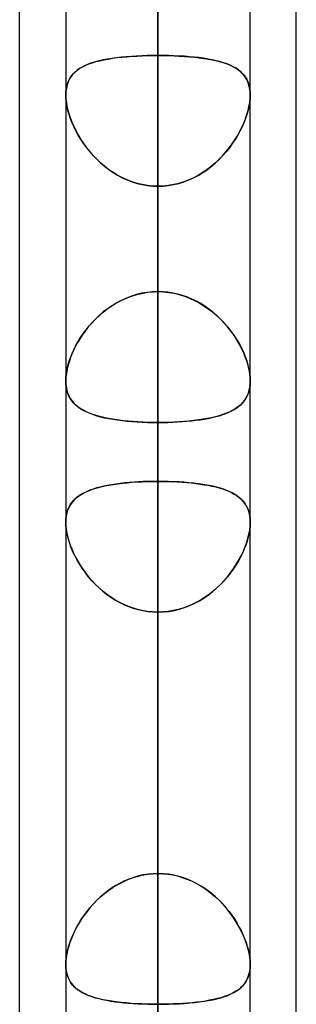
# Model space of a CAD drawing. Header units: millimetres. Extents: x -120 to 100, y -270 to 270.
# Tile 54 of 79: x -50 to -47, y 95 to 106. Entities that reach past the tile are written whole.
import ezdxf

# ---------------------------------------------------------------- set-up
doc = ezdxf.new("R2010")
doc.units = ezdxf.units.MM
doc.layers.add('MAIN-1', color=7, linetype='Continuous')
doc.layers.add('MAIN-2', color=7, linetype='Continuous')

msp = doc.modelspace()

# ---------------------------------------------------------------- linework, layer by layer
at = {"layer": 'MAIN-1'}
for p, q in [((-50, 72.595), (-50, 139.276)), ((-48.489, 138.963), (-48.489, 0)), ((-46.978, 73.035), (-46.978, 138.497)), ((-49.496, 138.423), (-49.496, 0)), ((-47.481, 0), (-47.481, 138.299)), ((-49.496, 101.948), (-49.496, 101.948)), ((-49.496, 101.948), (-49.496, 101.948)), ((-47.481, 101.948), (-47.481, 101.948)), ((-47.481, 101.948), (-47.481, 101.948)), ((-49.496, 101.947), (-49.496, 101.948)), ((-49.496, 101.946), (-49.496, 101.947)), ((-49.496, 101.947), (-49.496, 101.947)), ((-49.496, 101.947), (-49.496, 101.947)), ((-47.481, 101.948), (-47.481, 101.948)), ((-47.481, 101.948), (-47.481, 101.947)), ((-47.481, 101.947), (-47.481, 101.947)), ((-47.481, 101.947), (-47.481, 101.947)), ((-49.496, 100.409), (-49.496, 100.41)), ((-49.496, 100.408), (-49.496, 100.409)), ((-49.496, 100.409), (-49.496, 100.409)), ((-49.496, 100.407), (-49.496, 100.408)), ((-49.496, 100.408), (-49.496, 100.408)), ((-49.496, 100.408), (-49.496, 100.408)), ((-47.481, 100.413), (-47.481, 100.412)), ((-47.481, 100.412), (-47.481, 100.411)), ((-47.481, 100.411), (-47.481, 100.41)), ((-47.481, 100.41), (-47.481, 100.409)), ((-47.481, 100.409), (-47.481, 100.408)), ((-47.481, 100.408), (-47.481, 100.407))]:
    msp.add_line(p, q, dxfattribs=at)
at = {"layer": 'MAIN-2'}
for p, q in [((-48.489, 102.922), (-48.489, 139.639)), ((-48.489, 0), (-48.489, 138.963)), ((-48.489, 137.625), (-48.489, 101.496)), ((-48.489, 137.431), (-48.489, 0)), ((-48.489, 0), (-48.489, 137.431)), ((-48.489, 0), (-48.489, 127.737)), ((-48.489, 127.737), (-48.489, 0)), ((-48.489, 126.312), (-48.489, 0)), ((-48.489, 0), (-48.489, 126.312)), ((-48.489, 91.797), (-48.489, 123.922)), ((-48.489, 121.907), (-48.489, 90.37)), ((-48.489, 0), (-48.489, 116.617)), ((-48.489, 116.617), (-48.489, 0)), ((-48.489, 115.192), (-48.489, 0)), ((-48.489, 0), (-48.489, 115.192)), ((-48.489, 105.496), (-48.489, 115.192)), ((-48.489, 115.192), (-48.489, 105.496)), ((-48.489, 112.619), (-48.489, 102.922)), ((-48.489, 102.922), (-48.489, 112.619)), ((-48.489, 100.854), (-48.489, 110.545)), ((-48.489, 110.545), (-48.489, 100.854)), ((-48.489, 80.668), (-48.489, 108.206)), ((-48.489, 106.271), (-48.489, 96.58)), ((-48.489, 96.58), (-48.489, 106.271)), ((-48.489, 106.191), (-48.489, 79.079)), ((-48.722, 105.49), (-48.778, 105.486)), ((-48.776, 105.487), (-48.72, 105.49)), ((-48.665, 105.493), (-48.722, 105.49)), ((-48.72, 105.49), (-48.663, 105.493)), ((-48.607, 105.494), (-48.665, 105.493)), ((-48.663, 105.493), (-48.606, 105.494)), ((-48.548, 105.496), (-48.607, 105.494)), ((-48.606, 105.494), (-48.547, 105.496)), ((-48.489, 105.496), (-48.548, 105.496)), ((-48.547, 105.496), (-48.489, 105.496)), ((-48.489, 0), (-48.489, 105.496)), ((-48.489, 105.496), (-48.489, 0)), ((-48.489, 105.496), (-48.43, 105.496)), ((-48.43, 105.496), (-48.489, 105.496)), ((-48.43, 105.496), (-48.371, 105.494)), ((-48.372, 105.494), (-48.43, 105.496)), ((-48.314, 105.493), (-48.372, 105.494)), ((-48.371, 105.494), (-48.313, 105.493)), ((-48.257, 105.49), (-48.314, 105.493)), ((-48.313, 105.493), (-48.256, 105.49)), ((-48.201, 105.487), (-48.257, 105.49)), ((-48.256, 105.49), (-48.199, 105.486)), ((-49.285, 105.386), (-49.317, 105.37)), ((-49.311, 105.373), (-49.278, 105.389)), ((-49.25, 105.401), (-49.285, 105.386)), ((-49.278, 105.389), (-49.243, 105.404)), ((-49.213, 105.415), (-49.25, 105.401)), ((-49.243, 105.404), (-49.205, 105.417)), ((-49.173, 105.427), (-49.213, 105.415)), ((-49.205, 105.417), (-49.166, 105.429)), ((-49.13, 105.438), (-49.173, 105.427)), ((-49.166, 105.429), (-49.124, 105.439)), ((-49.086, 105.448), (-49.13, 105.438)), ((-49.124, 105.439), (-49.08, 105.449)), ((-49.039, 105.456), (-49.086, 105.448)), ((-49.08, 105.449), (-49.034, 105.457)), ((-48.99, 105.464), (-49.039, 105.456)), ((-49.034, 105.457), (-48.986, 105.465)), ((-48.94, 105.471), (-48.99, 105.464)), ((-48.986, 105.465), (-48.936, 105.472)), ((-48.888, 105.477), (-48.94, 105.471)), ((-48.936, 105.472), (-48.884, 105.477)), ((-48.834, 105.482), (-48.888, 105.477)), ((-48.884, 105.477), (-48.831, 105.482)), ((-48.778, 105.486), (-48.834, 105.482)), ((-48.831, 105.482), (-48.776, 105.487)), ((-48.147, 105.482), (-48.201, 105.487)), ((-48.199, 105.486), (-48.144, 105.482)), ((-48.093, 105.477), (-48.147, 105.482)), ((-48.144, 105.482), (-48.09, 105.477)), ((-48.042, 105.472), (-48.093, 105.477)), ((-48.09, 105.477), (-48.038, 105.471)), ((-47.992, 105.465), (-48.042, 105.472)), ((-48.038, 105.471), (-47.987, 105.464)), ((-47.944, 105.457), (-47.992, 105.465)), ((-47.987, 105.464), (-47.939, 105.456)), ((-47.898, 105.449), (-47.944, 105.457)), ((-47.939, 105.456), (-47.892, 105.448)), ((-47.854, 105.439), (-47.898, 105.449)), ((-47.892, 105.448), (-47.847, 105.438)), ((-47.812, 105.429), (-47.854, 105.439)), ((-47.847, 105.438), (-47.805, 105.427)), ((-47.772, 105.417), (-47.812, 105.429)), ((-47.805, 105.427), (-47.765, 105.415)), ((-47.734, 105.404), (-47.772, 105.417)), ((-47.765, 105.415), (-47.727, 105.401)), ((-47.699, 105.389), (-47.734, 105.404)), ((-47.727, 105.401), (-47.693, 105.386)), ((-47.666, 105.373), (-47.699, 105.389)), ((-47.693, 105.386), (-47.66, 105.37)), ((-49.421, 105.29), (-49.441, 105.264)), ((-49.439, 105.267), (-49.419, 105.292)), ((-49.399, 105.312), (-49.421, 105.29)), ((-49.419, 105.292), (-49.396, 105.315)), ((-49.374, 105.333), (-49.399, 105.312)), ((-49.396, 105.315), (-49.37, 105.337)), ((-49.347, 105.353), (-49.374, 105.333)), ((-49.37, 105.337), (-49.342, 105.356)), ((-49.317, 105.37), (-49.347, 105.353)), ((-49.342, 105.356), (-49.311, 105.373)), ((-47.635, 105.356), (-47.666, 105.373)), ((-47.66, 105.37), (-47.63, 105.353)), ((-47.607, 105.337), (-47.635, 105.356)), ((-47.63, 105.353), (-47.603, 105.333)), ((-47.582, 105.315), (-47.607, 105.337)), ((-47.603, 105.333), (-47.579, 105.312)), ((-47.559, 105.292), (-47.582, 105.315)), ((-47.579, 105.312), (-47.556, 105.29)), ((-47.539, 105.267), (-47.559, 105.292)), ((-47.556, 105.29), (-47.537, 105.264)), ((-49.49, 105.142), (-49.482, 105.177)), ((-49.482, 105.175), (-49.49, 105.141)), ((-49.482, 105.177), (-49.47, 105.21)), ((-49.471, 105.208), (-49.482, 105.175)), ((-49.457, 105.237), (-49.471, 105.208)), ((-49.47, 105.21), (-49.456, 105.239)), ((-49.441, 105.264), (-49.457, 105.237)), ((-49.456, 105.239), (-49.439, 105.267)), ((-47.522, 105.239), (-47.539, 105.267)), ((-47.537, 105.264), (-47.52, 105.237)), ((-47.507, 105.21), (-47.522, 105.239)), ((-47.52, 105.237), (-47.506, 105.208)), ((-47.496, 105.177), (-47.507, 105.21)), ((-47.506, 105.208), (-47.495, 105.175)), ((-47.488, 105.142), (-47.496, 105.177)), ((-47.495, 105.175), (-47.488, 105.141)), ((-49.496, 105.065), (-49.495, 105.105)), ((-49.495, 105.104), (-49.496, 105.065)), ((-49.496, 105.065), (-49.495, 105.026)), ((-49.495, 105.026), (-49.496, 105.065)), ((-49.495, 105.105), (-49.49, 105.142)), ((-49.49, 105.141), (-49.495, 105.104)), ((-47.483, 105.105), (-47.488, 105.142)), ((-47.488, 105.141), (-47.483, 105.104)), ((-47.481, 105.065), (-47.483, 105.105)), ((-47.483, 105.104), (-47.481, 105.065)), ((-47.481, 105.065), (-47.483, 105.026)), ((-47.483, 105.026), (-47.481, 105.065)), ((-49.495, 105.026), (-49.49, 104.985)), ((-49.49, 104.984), (-49.495, 105.026)), ((-49.49, 104.985), (-49.483, 104.942)), ((-49.483, 104.941), (-49.49, 104.984)), ((-47.495, 104.941), (-47.487, 104.984)), ((-47.487, 104.985), (-47.494, 104.942)), ((-47.483, 105.026), (-47.487, 104.985)), ((-47.487, 104.984), (-47.483, 105.026)), ((-49.483, 104.942), (-49.473, 104.898)), ((-49.472, 104.896), (-49.483, 104.941)), ((-49.473, 104.898), (-49.46, 104.853)), ((-49.459, 104.851), (-49.472, 104.896)), ((-49.46, 104.853), (-49.445, 104.808)), ((-49.444, 104.805), (-49.459, 104.851)), ((-47.534, 104.805), (-47.518, 104.851)), ((-47.517, 104.853), (-47.533, 104.808)), ((-47.518, 104.851), (-47.505, 104.896)), ((-47.505, 104.898), (-47.517, 104.853)), ((-47.494, 104.942), (-47.505, 104.898)), ((-47.505, 104.896), (-47.495, 104.941)), ((-49.445, 104.808), (-49.427, 104.762)), ((-49.425, 104.759), (-49.444, 104.805)), ((-49.427, 104.762), (-49.406, 104.717)), ((-49.405, 104.713), (-49.425, 104.759)), ((-47.573, 104.713), (-47.552, 104.759)), ((-47.551, 104.762), (-47.571, 104.717)), ((-47.552, 104.759), (-47.534, 104.805)), ((-47.533, 104.808), (-47.551, 104.762)), ((-49.406, 104.717), (-49.384, 104.671)), ((-49.382, 104.667), (-49.405, 104.713)), ((-49.384, 104.671), (-49.358, 104.625)), ((-49.356, 104.621), (-49.382, 104.667)), ((-47.621, 104.621), (-47.596, 104.667)), ((-47.594, 104.671), (-47.619, 104.625)), ((-47.596, 104.667), (-47.573, 104.713)), ((-47.571, 104.717), (-47.594, 104.671)), ((-49.358, 104.625), (-49.331, 104.58)), ((-49.329, 104.576), (-49.356, 104.621)), ((-49.331, 104.58), (-49.301, 104.535)), ((-49.299, 104.532), (-49.329, 104.576)), ((-49.301, 104.535), (-49.269, 104.491)), ((-49.266, 104.488), (-49.299, 104.532)), ((-47.711, 104.488), (-47.679, 104.532)), ((-47.677, 104.535), (-47.709, 104.491)), ((-47.679, 104.532), (-47.649, 104.576)), ((-47.647, 104.58), (-47.677, 104.535)), ((-47.649, 104.576), (-47.621, 104.621)), ((-47.619, 104.625), (-47.647, 104.58)), ((-49.269, 104.491), (-49.234, 104.447)), ((-49.231, 104.445), (-49.266, 104.488)), ((-49.234, 104.447), (-49.197, 104.405)), ((-49.195, 104.403), (-49.231, 104.445)), ((-47.783, 104.403), (-47.746, 104.445)), ((-47.744, 104.447), (-47.781, 104.405)), ((-47.746, 104.445), (-47.711, 104.488)), ((-47.709, 104.491), (-47.744, 104.447)), ((-49.197, 104.405), (-49.157, 104.364)), ((-49.155, 104.362), (-49.195, 104.403)), ((-49.157, 104.364), (-49.116, 104.325)), ((-49.114, 104.323), (-49.155, 104.362)), ((-49.116, 104.325), (-49.072, 104.288)), ((-49.07, 104.286), (-49.114, 104.323)), ((-47.907, 104.286), (-47.864, 104.323)), ((-47.861, 104.325), (-47.905, 104.288)), ((-47.864, 104.323), (-47.822, 104.362)), ((-47.82, 104.364), (-47.861, 104.325)), ((-47.822, 104.362), (-47.783, 104.403)), ((-47.781, 104.405), (-47.82, 104.364)), ((-49.072, 104.288), (-49.027, 104.253)), ((-49.025, 104.251), (-49.07, 104.286)), ((-49.027, 104.253), (-48.98, 104.221)), ((-48.977, 104.219), (-49.025, 104.251)), ((-48.98, 104.221), (-48.93, 104.191)), ((-48.928, 104.189), (-48.977, 104.219)), ((-48.049, 104.189), (-48, 104.219)), ((-47.998, 104.221), (-48.047, 104.191)), ((-48, 104.219), (-47.953, 104.251)), ((-47.95, 104.253), (-47.998, 104.221)), ((-47.953, 104.251), (-47.907, 104.286)), ((-47.905, 104.288), (-47.95, 104.253)), ((-48.93, 104.191), (-48.879, 104.164)), ((-48.877, 104.162), (-48.928, 104.189)), ((-48.879, 104.164), (-48.827, 104.14)), ((-48.825, 104.139), (-48.877, 104.162)), ((-48.827, 104.14), (-48.773, 104.119)), ((-48.771, 104.118), (-48.825, 104.139)), ((-48.773, 104.119), (-48.718, 104.101)), ((-48.716, 104.101), (-48.771, 104.118)), ((-48.718, 104.101), (-48.661, 104.088)), ((-48.66, 104.088), (-48.716, 104.101)), ((-48.318, 104.088), (-48.262, 104.101)), ((-48.26, 104.101), (-48.316, 104.088)), ((-48.262, 104.101), (-48.207, 104.118)), ((-48.205, 104.119), (-48.26, 104.101)), ((-48.207, 104.118), (-48.153, 104.139)), ((-48.151, 104.14), (-48.205, 104.119)), ((-48.153, 104.139), (-48.1, 104.162)), ((-48.098, 104.164), (-48.151, 104.14)), ((-48.1, 104.162), (-48.049, 104.189)), ((-48.047, 104.191), (-48.098, 104.164)), ((-48.661, 104.088), (-48.605, 104.078)), ((-48.603, 104.078), (-48.66, 104.088)), ((-48.605, 104.078), (-48.547, 104.072)), ((-48.546, 104.072), (-48.603, 104.078)), ((-48.547, 104.072), (-48.489, 104.07)), ((-48.489, 104.07), (-48.546, 104.072)), ((-48.431, 104.072), (-48.489, 104.07)), ((-48.489, 104.07), (-48.431, 104.072)), ((-48.489, 104.07), (-48.489, 0)), ((-48.489, 0), (-48.489, 104.07)), ((-48.489, 94.373), (-48.489, 104.07)), ((-48.489, 104.07), (-48.489, 94.373)), ((-48.373, 104.078), (-48.431, 104.072)), ((-48.431, 104.072), (-48.374, 104.078)), ((-48.374, 104.078), (-48.318, 104.088)), ((-48.316, 104.088), (-48.373, 104.078)), ((-48.607, 102.914), (-48.665, 102.904)), ((-48.652, 102.907), (-48.598, 102.915)), ((-48.548, 102.92), (-48.607, 102.914)), ((-48.598, 102.915), (-48.543, 102.92)), ((-48.489, 102.922), (-48.548, 102.92)), ((-48.543, 102.92), (-48.489, 102.922)), ((-48.434, 102.92), (-48.489, 102.922)), ((-48.489, 102.922), (-48.43, 102.92)), ((-48.38, 102.915), (-48.434, 102.92)), ((-48.43, 102.92), (-48.371, 102.914)), ((-48.326, 102.907), (-48.38, 102.915)), ((-48.371, 102.914), (-48.313, 102.904)), ((-48.956, 102.791), (-48.908, 102.817)), ((-48.888, 102.827), (-48.94, 102.8)), ((-48.908, 102.817), (-48.859, 102.841)), ((-48.834, 102.852), (-48.888, 102.827)), ((-48.859, 102.841), (-48.809, 102.862)), ((-48.778, 102.873), (-48.834, 102.852)), ((-48.809, 102.862), (-48.758, 102.88)), ((-48.722, 102.89), (-48.778, 102.873)), ((-48.758, 102.88), (-48.705, 102.895)), ((-48.665, 102.904), (-48.722, 102.89)), ((-48.705, 102.895), (-48.652, 102.907)), ((-48.272, 102.895), (-48.326, 102.907)), ((-48.313, 102.904), (-48.256, 102.89)), ((-48.22, 102.88), (-48.272, 102.895)), ((-48.256, 102.89), (-48.199, 102.873)), ((-48.168, 102.862), (-48.22, 102.88)), ((-48.199, 102.873), (-48.144, 102.852)), ((-48.118, 102.841), (-48.168, 102.862)), ((-48.144, 102.852), (-48.09, 102.827)), ((-48.069, 102.817), (-48.118, 102.841)), ((-48.09, 102.827), (-48.038, 102.8)), ((-48.022, 102.791), (-48.069, 102.817)), ((-49.086, 102.7), (-49.13, 102.662)), ((-49.088, 102.698), (-49.046, 102.731)), ((-49.039, 102.736), (-49.086, 102.7)), ((-49.046, 102.731), (-49.002, 102.762)), ((-48.99, 102.769), (-49.039, 102.736)), ((-49.002, 102.762), (-48.956, 102.791)), ((-48.94, 102.8), (-48.99, 102.769)), ((-48.038, 102.8), (-47.987, 102.769)), ((-47.976, 102.762), (-48.022, 102.791)), ((-47.987, 102.769), (-47.939, 102.736)), ((-47.932, 102.731), (-47.976, 102.762)), ((-47.939, 102.736), (-47.892, 102.7)), ((-47.889, 102.698), (-47.932, 102.731)), ((-47.892, 102.7), (-47.847, 102.662)), ((-49.173, 102.622), (-49.213, 102.58)), ((-49.205, 102.588), (-49.168, 102.626)), ((-49.13, 102.662), (-49.173, 102.622)), ((-49.168, 102.626), (-49.129, 102.663)), ((-49.129, 102.663), (-49.088, 102.698)), ((-47.848, 102.663), (-47.889, 102.698)), ((-47.809, 102.626), (-47.848, 102.663)), ((-47.847, 102.662), (-47.805, 102.622)), ((-47.772, 102.588), (-47.809, 102.626)), ((-47.805, 102.622), (-47.765, 102.58)), ((-49.285, 102.492), (-49.317, 102.447)), ((-49.305, 102.465), (-49.274, 102.507)), ((-49.25, 102.537), (-49.285, 102.492)), ((-49.274, 102.507), (-49.241, 102.548)), ((-49.213, 102.58), (-49.25, 102.537)), ((-49.241, 102.548), (-49.205, 102.588)), ((-47.737, 102.548), (-47.772, 102.588)), ((-47.765, 102.58), (-47.728, 102.537)), ((-47.704, 102.507), (-47.737, 102.548)), ((-47.728, 102.537), (-47.693, 102.492)), ((-47.673, 102.465), (-47.704, 102.507)), ((-47.693, 102.492), (-47.66, 102.447)), ((-49.386, 102.334), (-49.361, 102.378)), ((-49.347, 102.401), (-49.374, 102.355)), ((-49.361, 102.378), (-49.334, 102.422)), ((-49.317, 102.447), (-49.347, 102.401)), ((-49.334, 102.422), (-49.305, 102.465)), ((-47.643, 102.422), (-47.673, 102.465)), ((-47.66, 102.447), (-47.63, 102.401)), ((-47.616, 102.378), (-47.643, 102.422)), ((-47.63, 102.401), (-47.603, 102.355)), ((-47.592, 102.334), (-47.616, 102.378)), ((-49.428, 102.244), (-49.408, 102.289)), ((-49.399, 102.308), (-49.421, 102.261)), ((-49.408, 102.289), (-49.386, 102.334)), ((-49.374, 102.355), (-49.399, 102.308)), ((-47.603, 102.355), (-47.578, 102.308)), ((-47.569, 102.289), (-47.592, 102.334)), ((-47.578, 102.308), (-47.556, 102.261)), ((-47.549, 102.244), (-47.569, 102.289)), ((-49.457, 102.168), (-49.471, 102.121)), ((-49.461, 102.156), (-49.446, 102.2)), ((-49.441, 102.214), (-49.457, 102.168)), ((-49.446, 102.2), (-49.428, 102.244)), ((-49.421, 102.261), (-49.441, 102.214)), ((-47.556, 102.261), (-47.537, 102.214)), ((-47.532, 102.2), (-47.549, 102.244)), ((-47.537, 102.214), (-47.52, 102.168)), ((-47.516, 102.156), (-47.532, 102.2)), ((-47.52, 102.168), (-47.506, 102.121)), ((-49.491, 102.027), (-49.484, 102.069)), ((-49.482, 102.076), (-49.49, 102.031)), ((-49.484, 102.069), (-49.474, 102.112)), ((-49.471, 102.121), (-49.482, 102.076)), ((-49.474, 102.112), (-49.461, 102.156)), ((-47.504, 102.112), (-47.516, 102.156)), ((-47.506, 102.121), (-47.495, 102.076)), ((-47.494, 102.069), (-47.504, 102.112)), ((-47.495, 102.076), (-47.488, 102.031)), ((-47.487, 102.027), (-47.494, 102.069)), ((-49.495, 101.989), (-49.496, 101.948)), ((-49.496, 101.948), (-49.495, 101.987)), ((-49.496, 101.948), (-49.495, 101.911)), ((-49.49, 102.031), (-49.495, 101.989)), ((-49.495, 101.987), (-49.491, 102.027)), ((-47.488, 102.031), (-47.483, 101.989)), ((-47.483, 101.987), (-47.487, 102.027)), ((-47.483, 101.989), (-47.481, 101.948)), ((-47.481, 101.948), (-47.483, 101.987)), ((-47.483, 101.913), (-47.481, 101.948)), ((-49.495, 101.91), (-49.496, 101.946)), ((-49.495, 101.911), (-49.49, 101.875)), ((-49.49, 101.875), (-49.495, 101.91)), ((-49.49, 101.875), (-49.483, 101.841)), ((-49.483, 101.842), (-49.49, 101.875)), ((-49.473, 101.811), (-49.483, 101.842)), ((-49.483, 101.841), (-49.473, 101.81)), ((-47.502, 101.816), (-47.493, 101.847)), ((-47.487, 101.874), (-47.495, 101.84)), ((-47.493, 101.847), (-47.486, 101.879)), ((-47.483, 101.909), (-47.487, 101.874)), ((-47.486, 101.879), (-47.483, 101.913)), ((-47.481, 101.947), (-47.483, 101.909)), ((-49.461, 101.782), (-49.473, 101.811)), ((-49.473, 101.81), (-49.46, 101.78)), ((-49.446, 101.755), (-49.461, 101.782)), ((-49.46, 101.78), (-49.445, 101.753)), ((-49.429, 101.731), (-49.446, 101.755)), ((-49.445, 101.753), (-49.427, 101.728)), ((-47.562, 101.714), (-47.544, 101.737)), ((-47.533, 101.752), (-47.551, 101.727)), ((-47.544, 101.737), (-47.528, 101.762)), ((-47.518, 101.779), (-47.533, 101.752)), ((-47.528, 101.762), (-47.514, 101.788)), ((-47.505, 101.809), (-47.518, 101.779)), ((-47.514, 101.788), (-47.502, 101.816)), ((-47.495, 101.84), (-47.505, 101.809)), ((-49.409, 101.708), (-49.429, 101.731)), ((-49.427, 101.728), (-49.406, 101.704)), ((-49.388, 101.686), (-49.409, 101.708)), ((-49.406, 101.704), (-49.384, 101.683)), ((-49.364, 101.667), (-49.388, 101.686)), ((-49.384, 101.683), (-49.358, 101.663)), ((-49.338, 101.648), (-49.364, 101.667)), ((-49.358, 101.663), (-49.331, 101.644)), ((-49.31, 101.632), (-49.338, 101.648)), ((-49.331, 101.644), (-49.301, 101.627)), ((-49.28, 101.616), (-49.31, 101.632)), ((-49.301, 101.627), (-49.269, 101.611)), ((-47.677, 101.626), (-47.71, 101.61)), ((-47.684, 101.623), (-47.656, 101.638)), ((-47.647, 101.643), (-47.677, 101.626)), ((-47.656, 101.638), (-47.629, 101.655)), ((-47.62, 101.662), (-47.647, 101.643)), ((-47.629, 101.655), (-47.605, 101.674)), ((-47.595, 101.682), (-47.62, 101.662)), ((-47.605, 101.674), (-47.582, 101.693)), ((-47.572, 101.704), (-47.595, 101.682)), ((-47.582, 101.693), (-47.562, 101.714)), ((-47.551, 101.727), (-47.572, 101.704)), ((-49.247, 101.601), (-49.28, 101.616)), ((-49.269, 101.611), (-49.234, 101.596)), ((-49.212, 101.588), (-49.247, 101.601)), ((-49.234, 101.596), (-49.197, 101.582)), ((-49.176, 101.575), (-49.212, 101.588)), ((-49.197, 101.582), (-49.158, 101.57)), ((-49.137, 101.564), (-49.176, 101.575)), ((-49.158, 101.57), (-49.116, 101.559)), ((-49.096, 101.554), (-49.137, 101.564)), ((-49.116, 101.559), (-49.073, 101.548)), ((-49.053, 101.544), (-49.096, 101.554)), ((-49.073, 101.548), (-49.027, 101.539)), ((-49.008, 101.536), (-49.053, 101.544)), ((-49.027, 101.539), (-48.98, 101.531)), ((-48.962, 101.528), (-49.008, 101.536)), ((-48.98, 101.531), (-48.931, 101.523)), ((-48.914, 101.521), (-48.962, 101.528)), ((-48.931, 101.523), (-48.88, 101.517)), ((-48.865, 101.515), (-48.914, 101.521)), ((-48.124, 101.514), (-48.075, 101.52)), ((-48.047, 101.523), (-48.098, 101.517)), ((-48.075, 101.52), (-48.029, 101.526)), ((-47.998, 101.531), (-48.047, 101.523)), ((-48.029, 101.526), (-47.983, 101.533)), ((-47.951, 101.539), (-47.998, 101.531)), ((-47.983, 101.533), (-47.939, 101.541)), ((-47.906, 101.548), (-47.951, 101.539)), ((-47.939, 101.541), (-47.897, 101.55)), ((-47.862, 101.558), (-47.906, 101.548)), ((-47.897, 101.55), (-47.857, 101.56)), ((-47.821, 101.57), (-47.862, 101.558)), ((-47.857, 101.56), (-47.818, 101.57)), ((-47.781, 101.582), (-47.821, 101.57)), ((-47.818, 101.57), (-47.782, 101.582)), ((-47.782, 101.582), (-47.747, 101.595)), ((-47.744, 101.596), (-47.781, 101.582)), ((-47.747, 101.595), (-47.715, 101.608)), ((-47.71, 101.61), (-47.744, 101.596)), ((-47.715, 101.608), (-47.684, 101.623)), ((-48.88, 101.517), (-48.827, 101.511)), ((-48.814, 101.51), (-48.865, 101.515)), ((-48.827, 101.511), (-48.773, 101.506)), ((-48.761, 101.506), (-48.814, 101.51)), ((-48.773, 101.506), (-48.718, 101.503)), ((-48.708, 101.502), (-48.761, 101.506)), ((-48.718, 101.503), (-48.662, 101.5)), ((-48.654, 101.499), (-48.708, 101.502)), ((-48.662, 101.5), (-48.605, 101.497)), ((-48.599, 101.497), (-48.654, 101.499)), ((-48.605, 101.497), (-48.547, 101.496)), ((-48.544, 101.496), (-48.599, 101.497)), ((-48.547, 101.496), (-48.489, 101.496)), ((-48.489, 101.496), (-48.544, 101.496)), ((-48.489, 101.496), (-48.489, 91.797)), ((-48.489, 101.496), (-48.435, 101.496)), ((-48.431, 101.496), (-48.489, 101.496)), ((-48.489, 91.797), (-48.489, 101.496)), ((-48.435, 101.496), (-48.381, 101.497)), ((-48.373, 101.497), (-48.431, 101.496)), ((-48.381, 101.497), (-48.328, 101.499)), ((-48.316, 101.5), (-48.373, 101.497)), ((-48.328, 101.499), (-48.276, 101.502)), ((-48.26, 101.503), (-48.316, 101.5)), ((-48.276, 101.502), (-48.224, 101.505)), ((-48.205, 101.506), (-48.26, 101.503)), ((-48.224, 101.505), (-48.173, 101.509)), ((-48.151, 101.511), (-48.205, 101.506)), ((-48.173, 101.509), (-48.124, 101.514)), ((-48.098, 101.517), (-48.151, 101.511)), ((-49.197, 100.77), (-49.232, 100.758)), ((-49.231, 100.758), (-49.194, 100.771)), ((-49.16, 100.782), (-49.197, 100.77)), ((-49.194, 100.771), (-49.155, 100.783)), ((-49.122, 100.792), (-49.16, 100.782)), ((-49.155, 100.783), (-49.113, 100.794)), ((-49.081, 100.802), (-49.122, 100.792)), ((-49.113, 100.794), (-49.07, 100.804)), ((-49.039, 100.81), (-49.081, 100.802)), ((-49.07, 100.804), (-49.024, 100.813)), ((-48.995, 100.818), (-49.039, 100.81)), ((-49.024, 100.813), (-48.977, 100.821)), ((-48.95, 100.825), (-48.995, 100.818)), ((-48.977, 100.821), (-48.928, 100.828)), ((-48.903, 100.831), (-48.95, 100.825)), ((-48.928, 100.828), (-48.877, 100.834)), ((-48.854, 100.837), (-48.903, 100.831)), ((-48.877, 100.834), (-48.825, 100.839)), ((-48.805, 100.841), (-48.854, 100.837)), ((-48.825, 100.839), (-48.771, 100.844)), ((-48.754, 100.845), (-48.805, 100.841)), ((-48.771, 100.844), (-48.716, 100.848)), ((-48.702, 100.848), (-48.754, 100.845)), ((-48.716, 100.848), (-48.66, 100.85)), ((-48.65, 100.851), (-48.702, 100.848)), ((-48.66, 100.85), (-48.604, 100.853)), ((-48.596, 100.853), (-48.65, 100.851)), ((-48.604, 100.853), (-48.546, 100.854)), ((-48.543, 100.854), (-48.596, 100.853)), ((-48.546, 100.854), (-48.489, 100.854)), ((-48.489, 100.854), (-48.543, 100.854)), ((-48.489, 96.58), (-48.489, 100.854)), ((-48.489, 100.854), (-48.489, 96.58)), ((-48.489, 100.854), (-48.435, 100.854)), ((-48.431, 100.854), (-48.489, 100.854)), ((-48.435, 100.854), (-48.382, 100.853)), ((-48.374, 100.853), (-48.431, 100.854)), ((-48.382, 100.853), (-48.329, 100.851)), ((-48.317, 100.85), (-48.374, 100.853)), ((-48.329, 100.851), (-48.277, 100.849)), ((-48.261, 100.848), (-48.317, 100.85)), ((-48.277, 100.849), (-48.225, 100.845)), ((-48.206, 100.844), (-48.261, 100.848)), ((-48.225, 100.845), (-48.174, 100.841)), ((-48.152, 100.839), (-48.206, 100.844)), ((-48.174, 100.841), (-48.125, 100.837)), ((-48.099, 100.834), (-48.152, 100.839)), ((-48.125, 100.837), (-48.077, 100.831)), ((-48.049, 100.828), (-48.099, 100.834)), ((-48.077, 100.831), (-48.03, 100.825)), ((-48, 100.821), (-48.049, 100.828)), ((-48.03, 100.825), (-47.985, 100.818)), ((-47.952, 100.813), (-48, 100.821)), ((-47.985, 100.818), (-47.941, 100.811)), ((-47.907, 100.804), (-47.952, 100.813)), ((-47.941, 100.811), (-47.899, 100.802)), ((-47.863, 100.794), (-47.907, 100.804)), ((-47.899, 100.802), (-47.858, 100.793)), ((-47.822, 100.783), (-47.863, 100.794)), ((-47.858, 100.793), (-47.82, 100.782)), ((-47.782, 100.771), (-47.822, 100.783)), ((-47.82, 100.782), (-47.783, 100.771)), ((-47.783, 100.771), (-47.749, 100.759)), ((-47.745, 100.758), (-47.782, 100.771)), ((-49.396, 100.66), (-49.416, 100.639)), ((-49.405, 100.652), (-49.382, 100.673)), ((-49.374, 100.68), (-49.396, 100.66)), ((-49.382, 100.673), (-49.357, 100.693)), ((-49.35, 100.698), (-49.374, 100.68)), ((-49.357, 100.693), (-49.329, 100.711)), ((-49.323, 100.715), (-49.35, 100.698)), ((-49.329, 100.711), (-49.299, 100.728)), ((-49.295, 100.73), (-49.323, 100.715)), ((-49.299, 100.728), (-49.266, 100.744)), ((-49.264, 100.745), (-49.295, 100.73)), ((-49.266, 100.744), (-49.231, 100.758)), ((-49.232, 100.758), (-49.264, 100.745)), ((-47.749, 100.759), (-47.716, 100.746)), ((-47.71, 100.743), (-47.745, 100.758)), ((-47.716, 100.746), (-47.686, 100.731)), ((-47.678, 100.728), (-47.71, 100.743)), ((-47.686, 100.731), (-47.657, 100.716)), ((-47.648, 100.711), (-47.678, 100.728)), ((-47.657, 100.716), (-47.631, 100.7)), ((-47.62, 100.692), (-47.648, 100.711)), ((-47.631, 100.7), (-47.606, 100.682)), ((-47.594, 100.672), (-47.62, 100.692)), ((-47.606, 100.682), (-47.584, 100.663)), ((-47.572, 100.651), (-47.594, 100.672)), ((-47.584, 100.663), (-47.563, 100.642)), ((-49.464, 100.566), (-49.476, 100.538)), ((-49.472, 100.548), (-49.459, 100.577)), ((-49.451, 100.592), (-49.464, 100.566)), ((-49.459, 100.577), (-49.444, 100.604)), ((-49.435, 100.617), (-49.451, 100.592)), ((-49.444, 100.604), (-49.426, 100.629)), ((-49.416, 100.639), (-49.435, 100.617)), ((-49.426, 100.629), (-49.405, 100.652)), ((-47.551, 100.628), (-47.572, 100.651)), ((-47.563, 100.642), (-47.545, 100.62)), ((-47.533, 100.602), (-47.551, 100.628)), ((-47.545, 100.62), (-47.529, 100.596)), ((-47.518, 100.575), (-47.533, 100.602)), ((-47.529, 100.596), (-47.515, 100.57)), ((-47.505, 100.546), (-47.518, 100.575)), ((-47.515, 100.57), (-47.503, 100.542)), ((-49.496, 100.41), (-49.495, 100.447)), ((-49.495, 100.447), (-49.49, 100.483)), ((-49.491, 100.476), (-49.495, 100.442)), ((-49.485, 100.508), (-49.491, 100.476)), ((-49.49, 100.483), (-49.483, 100.516)), ((-49.476, 100.538), (-49.485, 100.508)), ((-49.483, 100.516), (-49.472, 100.548)), ((-47.494, 100.514), (-47.505, 100.546)), ((-47.503, 100.542), (-47.494, 100.513)), ((-47.487, 100.481), (-47.494, 100.514)), ((-47.494, 100.513), (-47.487, 100.481)), ((-47.487, 100.481), (-47.483, 100.448)), ((-47.483, 100.445), (-47.487, 100.481)), ((-47.483, 100.448), (-47.481, 100.413)), ((-49.495, 100.442), (-49.496, 100.407)), ((-49.496, 100.407), (-49.495, 100.369)), ((-49.495, 100.367), (-49.496, 100.407)), ((-49.495, 100.369), (-49.491, 100.33)), ((-49.49, 100.324), (-49.495, 100.367)), ((-47.483, 100.369), (-47.487, 100.33)), ((-47.487, 100.324), (-47.483, 100.367)), ((-47.481, 100.407), (-47.483, 100.445)), ((-47.481, 100.407), (-47.483, 100.369)), ((-47.483, 100.367), (-47.481, 100.407)), ((-49.491, 100.33), (-49.484, 100.289)), ((-49.482, 100.28), (-49.49, 100.324)), ((-49.484, 100.289), (-49.474, 100.247)), ((-49.471, 100.234), (-49.482, 100.28)), ((-49.474, 100.247), (-49.462, 100.204)), ((-49.457, 100.188), (-49.471, 100.234)), ((-47.52, 100.188), (-47.506, 100.234)), ((-47.503, 100.247), (-47.515, 100.204)), ((-47.506, 100.234), (-47.495, 100.28)), ((-47.494, 100.289), (-47.503, 100.247)), ((-47.495, 100.28), (-47.487, 100.324)), ((-47.487, 100.33), (-47.494, 100.289)), ((-49.462, 100.204), (-49.448, 100.16)), ((-49.441, 100.141), (-49.457, 100.188)), ((-49.448, 100.16), (-49.431, 100.117)), ((-49.421, 100.094), (-49.441, 100.141)), ((-47.556, 100.094), (-47.537, 100.141)), ((-47.53, 100.16), (-47.547, 100.117)), ((-47.537, 100.141), (-47.52, 100.188)), ((-47.515, 100.204), (-47.53, 100.16)), ((-49.431, 100.117), (-49.412, 100.073)), ((-49.399, 100.047), (-49.421, 100.094)), ((-49.412, 100.073), (-49.39, 100.029)), ((-49.375, 100.001), (-49.399, 100.047)), ((-49.39, 100.029), (-49.366, 99.985)), ((-47.588, 100.029), (-47.611, 99.985)), ((-47.603, 100.001), (-47.578, 100.047)), ((-47.566, 100.073), (-47.588, 100.029)), ((-47.578, 100.047), (-47.556, 100.094)), ((-47.547, 100.117), (-47.566, 100.073)), ((-49.348, 99.954), (-49.375, 100.001)), ((-49.366, 99.985), (-49.34, 99.942)), ((-49.318, 99.908), (-49.348, 99.954)), ((-49.34, 99.942), (-49.311, 99.898)), ((-47.638, 99.942), (-47.666, 99.898)), ((-47.659, 99.908), (-47.63, 99.954)), ((-47.611, 99.985), (-47.638, 99.942)), ((-47.63, 99.954), (-47.603, 100.001)), ((-49.286, 99.863), (-49.318, 99.908)), ((-49.311, 99.898), (-49.281, 99.856)), ((-49.251, 99.818), (-49.286, 99.863)), ((-49.281, 99.856), (-49.248, 99.814)), ((-49.214, 99.775), (-49.251, 99.818)), ((-49.248, 99.814), (-49.213, 99.774)), ((-47.73, 99.814), (-47.765, 99.774)), ((-47.764, 99.775), (-47.726, 99.818)), ((-47.697, 99.856), (-47.73, 99.814)), ((-47.726, 99.818), (-47.692, 99.863)), ((-47.666, 99.898), (-47.697, 99.856)), ((-47.692, 99.863), (-47.659, 99.908)), ((-49.174, 99.733), (-49.214, 99.775)), ((-49.213, 99.774), (-49.175, 99.734)), ((-49.175, 99.734), (-49.136, 99.696)), ((-49.132, 99.693), (-49.174, 99.733)), ((-49.136, 99.696), (-49.095, 99.66)), ((-47.841, 99.696), (-47.882, 99.66)), ((-47.845, 99.693), (-47.803, 99.733)), ((-47.802, 99.734), (-47.841, 99.696)), ((-47.803, 99.733), (-47.764, 99.775)), ((-47.765, 99.774), (-47.802, 99.734)), ((-49.088, 99.654), (-49.132, 99.693)), ((-49.095, 99.66), (-49.052, 99.626)), ((-49.041, 99.618), (-49.088, 99.654)), ((-49.052, 99.626), (-49.007, 99.594)), ((-48.992, 99.584), (-49.041, 99.618)), ((-49.007, 99.594), (-48.961, 99.564)), ((-47.97, 99.594), (-48.017, 99.564)), ((-47.985, 99.584), (-47.937, 99.618)), ((-47.925, 99.626), (-47.97, 99.594)), ((-47.937, 99.618), (-47.89, 99.654)), ((-47.882, 99.66), (-47.925, 99.626)), ((-47.89, 99.654), (-47.845, 99.693)), ((-48.942, 99.553), (-48.992, 99.584)), ((-48.961, 99.564), (-48.913, 99.537)), ((-48.89, 99.525), (-48.942, 99.553)), ((-48.913, 99.537), (-48.863, 99.513)), ((-48.836, 99.5), (-48.89, 99.525)), ((-48.863, 99.513), (-48.812, 99.491)), ((-48.78, 99.479), (-48.836, 99.5)), ((-48.812, 99.491), (-48.76, 99.472)), ((-48.165, 99.491), (-48.217, 99.472)), ((-48.198, 99.479), (-48.142, 99.5)), ((-48.114, 99.513), (-48.165, 99.491)), ((-48.142, 99.5), (-48.088, 99.525)), ((-48.065, 99.537), (-48.114, 99.513)), ((-48.088, 99.525), (-48.036, 99.553)), ((-48.017, 99.564), (-48.065, 99.537)), ((-48.036, 99.553), (-47.985, 99.584)), ((-48.723, 99.461), (-48.78, 99.479)), ((-48.76, 99.472), (-48.707, 99.457)), ((-48.666, 99.447), (-48.723, 99.461)), ((-48.707, 99.457), (-48.654, 99.445)), ((-48.607, 99.437), (-48.666, 99.447)), ((-48.654, 99.445), (-48.599, 99.436)), ((-48.548, 99.431), (-48.607, 99.437)), ((-48.599, 99.436), (-48.544, 99.431)), ((-48.489, 99.429), (-48.548, 99.431)), ((-48.544, 99.431), (-48.489, 99.429)), ((-48.433, 99.431), (-48.489, 99.429)), ((-48.489, 99.429), (-48.429, 99.431)), ((-48.489, 99.429), (-48.489, 95.155)), ((-48.489, 95.155), (-48.489, 99.429)), ((-48.489, 89.738), (-48.489, 99.429)), ((-48.489, 99.429), (-48.489, 89.738)), ((-48.378, 99.436), (-48.433, 99.431)), ((-48.429, 99.431), (-48.37, 99.437)), ((-48.324, 99.445), (-48.378, 99.436)), ((-48.37, 99.437), (-48.312, 99.447)), ((-48.27, 99.457), (-48.324, 99.445)), ((-48.312, 99.447), (-48.254, 99.461)), ((-48.217, 99.472), (-48.27, 99.457)), ((-48.254, 99.461), (-48.198, 99.479)), ((-48.929, 96.461), (-48.878, 96.487)), ((-48.854, 96.499), (-48.903, 96.475)), ((-48.878, 96.487), (-48.826, 96.511)), ((-48.805, 96.52), (-48.854, 96.499)), ((-48.826, 96.511), (-48.772, 96.532)), ((-48.754, 96.538), (-48.805, 96.52)), ((-48.772, 96.532), (-48.717, 96.549)), ((-48.702, 96.553), (-48.754, 96.538)), ((-48.717, 96.549), (-48.661, 96.562)), ((-48.65, 96.564), (-48.702, 96.553)), ((-48.661, 96.562), (-48.604, 96.572)), ((-48.596, 96.573), (-48.65, 96.564)), ((-48.604, 96.572), (-48.546, 96.578)), ((-48.543, 96.578), (-48.596, 96.573)), ((-48.546, 96.578), (-48.489, 96.58)), ((-48.489, 96.58), (-48.543, 96.578)), ((-48.431, 96.578), (-48.489, 96.58)), ((-48.489, 96.58), (-48.435, 96.578)), ((-48.435, 96.578), (-48.381, 96.573)), ((-48.374, 96.572), (-48.431, 96.578)), ((-48.381, 96.573), (-48.328, 96.564)), ((-48.317, 96.562), (-48.374, 96.572)), ((-48.328, 96.564), (-48.275, 96.553)), ((-48.261, 96.549), (-48.317, 96.562)), ((-48.275, 96.553), (-48.224, 96.538)), ((-48.206, 96.532), (-48.261, 96.549)), ((-48.224, 96.538), (-48.173, 96.52)), ((-48.152, 96.511), (-48.206, 96.532)), ((-48.173, 96.52), (-48.123, 96.499)), ((-48.099, 96.487), (-48.152, 96.511)), ((-48.123, 96.499), (-48.075, 96.475)), ((-48.049, 96.461), (-48.099, 96.487)), ((-49.039, 96.389), (-49.081, 96.356)), ((-49.071, 96.365), (-49.025, 96.399)), ((-48.995, 96.42), (-49.039, 96.389)), ((-49.025, 96.399), (-48.978, 96.431)), ((-48.95, 96.449), (-48.995, 96.42)), ((-48.978, 96.431), (-48.929, 96.461)), ((-48.903, 96.475), (-48.95, 96.449)), ((-48.075, 96.475), (-48.028, 96.449)), ((-48, 96.431), (-48.049, 96.461)), ((-48.028, 96.449), (-47.982, 96.42)), ((-47.952, 96.399), (-48, 96.431)), ((-47.982, 96.42), (-47.938, 96.389)), ((-47.907, 96.365), (-47.952, 96.399)), ((-47.938, 96.389), (-47.896, 96.356)), ((-49.16, 96.285), (-49.197, 96.247)), ((-49.195, 96.249), (-49.156, 96.289)), ((-49.122, 96.321), (-49.16, 96.285)), ((-49.156, 96.289), (-49.114, 96.328)), ((-49.081, 96.356), (-49.122, 96.321)), ((-49.114, 96.328), (-49.071, 96.365)), ((-47.863, 96.328), (-47.907, 96.365)), ((-47.896, 96.356), (-47.856, 96.321)), ((-47.822, 96.289), (-47.863, 96.328)), ((-47.856, 96.321), (-47.817, 96.285)), ((-47.782, 96.249), (-47.822, 96.289)), ((-47.817, 96.285), (-47.781, 96.247)), ((-49.3, 96.119), (-49.267, 96.163)), ((-49.264, 96.167), (-49.295, 96.126)), ((-49.267, 96.163), (-49.232, 96.207)), ((-49.232, 96.207), (-49.264, 96.167)), ((-49.232, 96.207), (-49.195, 96.249)), ((-49.197, 96.247), (-49.232, 96.207)), ((-47.745, 96.207), (-47.782, 96.249)), ((-47.781, 96.247), (-47.746, 96.207)), ((-47.746, 96.207), (-47.713, 96.167)), ((-47.71, 96.163), (-47.745, 96.207)), ((-47.713, 96.167), (-47.683, 96.126)), ((-47.678, 96.119), (-47.71, 96.163)), ((-49.358, 96.029), (-49.33, 96.074)), ((-49.323, 96.085), (-49.35, 96.043)), ((-49.33, 96.074), (-49.3, 96.119)), ((-49.295, 96.126), (-49.323, 96.085)), ((-47.683, 96.126), (-47.654, 96.085)), ((-47.648, 96.074), (-47.678, 96.119)), ((-47.654, 96.085), (-47.628, 96.043)), ((-47.62, 96.029), (-47.648, 96.074)), ((-49.396, 95.958), (-49.416, 95.915)), ((-49.406, 95.938), (-49.383, 95.983)), ((-49.374, 96), (-49.396, 95.958)), ((-49.383, 95.983), (-49.358, 96.029)), ((-49.35, 96.043), (-49.374, 96)), ((-47.628, 96.043), (-47.604, 96)), ((-47.594, 95.983), (-47.62, 96.029)), ((-47.604, 96), (-47.581, 95.958)), ((-47.572, 95.938), (-47.594, 95.983)), ((-47.581, 95.958), (-47.561, 95.915)), ((-49.46, 95.801), (-49.444, 95.846)), ((-49.435, 95.872), (-49.451, 95.829)), ((-49.444, 95.846), (-49.426, 95.892)), ((-49.416, 95.915), (-49.435, 95.872)), ((-49.426, 95.892), (-49.406, 95.938)), ((-47.551, 95.892), (-47.572, 95.938)), ((-47.561, 95.915), (-47.543, 95.872)), ((-47.533, 95.846), (-47.551, 95.892)), ((-47.543, 95.872), (-47.527, 95.829)), ((-47.518, 95.801), (-47.533, 95.846)), ((-49.476, 95.745), (-49.485, 95.704)), ((-49.483, 95.712), (-49.473, 95.756)), ((-49.464, 95.787), (-49.476, 95.745)), ((-49.473, 95.756), (-49.46, 95.801)), ((-49.451, 95.829), (-49.464, 95.787)), ((-47.527, 95.829), (-47.513, 95.787)), ((-47.505, 95.756), (-47.518, 95.801)), ((-47.513, 95.787), (-47.502, 95.745)), ((-47.494, 95.712), (-47.505, 95.756)), ((-47.502, 95.745), (-47.493, 95.704)), ((-49.496, 95.589), (-49.495, 95.628)), ((-49.495, 95.625), (-49.496, 95.589)), ((-49.495, 95.628), (-49.49, 95.669)), ((-49.491, 95.664), (-49.495, 95.625)), ((-49.485, 95.704), (-49.491, 95.664)), ((-49.49, 95.669), (-49.483, 95.712)), ((-47.487, 95.669), (-47.494, 95.712)), ((-47.493, 95.704), (-47.486, 95.664)), ((-47.483, 95.628), (-47.487, 95.669)), ((-47.486, 95.664), (-47.482, 95.625)), ((-47.481, 95.589), (-47.483, 95.628)), ((-47.482, 95.625), (-47.481, 95.589)), ((-49.495, 95.55), (-49.496, 95.589)), ((-49.496, 95.589), (-49.495, 95.552)), ((-49.495, 95.552), (-49.491, 95.518)), ((-49.49, 95.513), (-49.495, 95.55)), ((-49.491, 95.518), (-49.484, 95.486)), ((-49.482, 95.479), (-49.49, 95.513)), ((-47.495, 95.479), (-47.487, 95.513)), ((-47.487, 95.518), (-47.494, 95.486)), ((-47.483, 95.552), (-47.487, 95.518)), ((-47.487, 95.513), (-47.483, 95.55)), ((-47.483, 95.55), (-47.481, 95.589)), ((-47.481, 95.589), (-47.483, 95.552)), ((-49.484, 95.486), (-49.474, 95.455)), ((-49.471, 95.447), (-49.482, 95.479)), ((-49.474, 95.455), (-49.462, 95.427)), ((-49.457, 95.417), (-49.471, 95.447)), ((-49.462, 95.427), (-49.448, 95.4)), ((-49.441, 95.39), (-49.457, 95.417)), ((-47.537, 95.39), (-47.52, 95.417)), ((-47.515, 95.427), (-47.53, 95.4)), ((-47.52, 95.417), (-47.506, 95.447)), ((-47.503, 95.455), (-47.515, 95.427)), ((-47.506, 95.447), (-47.495, 95.479)), ((-47.494, 95.486), (-47.503, 95.455)), ((-49.448, 95.4), (-49.431, 95.376)), ((-49.421, 95.364), (-49.441, 95.39)), ((-49.431, 95.376), (-49.412, 95.354)), ((-49.399, 95.341), (-49.421, 95.364)), ((-49.412, 95.354), (-49.39, 95.333)), ((-49.375, 95.32), (-49.399, 95.341)), ((-49.39, 95.333), (-49.366, 95.314)), ((-49.348, 95.301), (-49.375, 95.32)), ((-49.366, 95.314), (-49.34, 95.296)), ((-49.318, 95.283), (-49.348, 95.301)), ((-49.34, 95.296), (-49.311, 95.28)), ((-47.638, 95.296), (-47.666, 95.28)), ((-47.659, 95.283), (-47.63, 95.301)), ((-47.611, 95.314), (-47.638, 95.296)), ((-47.63, 95.301), (-47.603, 95.32)), ((-47.588, 95.333), (-47.611, 95.314)), ((-47.603, 95.32), (-47.578, 95.341)), ((-47.566, 95.354), (-47.588, 95.333)), ((-47.578, 95.341), (-47.556, 95.364)), ((-47.547, 95.376), (-47.566, 95.354)), ((-47.556, 95.364), (-47.537, 95.39)), ((-47.53, 95.4), (-47.547, 95.376)), ((-49.286, 95.267), (-49.318, 95.283)), ((-49.311, 95.28), (-49.281, 95.265)), ((-49.251, 95.252), (-49.286, 95.267)), ((-49.281, 95.265), (-49.248, 95.251)), ((-49.214, 95.238), (-49.251, 95.252)), ((-49.248, 95.251), (-49.213, 95.238)), ((-49.174, 95.226), (-49.214, 95.238)), ((-49.213, 95.238), (-49.175, 95.226)), ((-49.175, 95.226), (-49.136, 95.216)), ((-49.132, 95.215), (-49.174, 95.226)), ((-49.136, 95.216), (-49.095, 95.206)), ((-49.088, 95.205), (-49.132, 95.215)), ((-49.095, 95.206), (-49.052, 95.198)), ((-49.041, 95.196), (-49.088, 95.205)), ((-49.052, 95.198), (-49.007, 95.19)), ((-48.992, 95.187), (-49.041, 95.196)), ((-49.007, 95.19), (-48.961, 95.183)), ((-48.942, 95.18), (-48.992, 95.187)), ((-48.036, 95.18), (-47.985, 95.187)), ((-47.97, 95.19), (-48.017, 95.183)), ((-47.985, 95.187), (-47.937, 95.196)), ((-47.925, 95.198), (-47.97, 95.19)), ((-47.937, 95.196), (-47.89, 95.205)), ((-47.882, 95.206), (-47.925, 95.198)), ((-47.89, 95.205), (-47.845, 95.215)), ((-47.841, 95.216), (-47.882, 95.206)), ((-47.845, 95.215), (-47.803, 95.226)), ((-47.802, 95.226), (-47.841, 95.216)), ((-47.803, 95.226), (-47.764, 95.238)), ((-47.765, 95.238), (-47.802, 95.226)), ((-47.73, 95.251), (-47.765, 95.238)), ((-47.764, 95.238), (-47.726, 95.252)), ((-47.697, 95.265), (-47.73, 95.251)), ((-47.726, 95.252), (-47.692, 95.267)), ((-47.666, 95.28), (-47.697, 95.265)), ((-47.692, 95.267), (-47.659, 95.283)), ((-48.961, 95.183), (-48.913, 95.177)), ((-48.89, 95.174), (-48.942, 95.18)), ((-48.913, 95.177), (-48.863, 95.172)), ((-48.836, 95.169), (-48.89, 95.174)), ((-48.863, 95.172), (-48.812, 95.167)), ((-48.78, 95.164), (-48.836, 95.169)), ((-48.812, 95.167), (-48.76, 95.163)), ((-48.723, 95.161), (-48.78, 95.164)), ((-48.76, 95.163), (-48.707, 95.16)), ((-48.666, 95.158), (-48.723, 95.161)), ((-48.707, 95.16), (-48.654, 95.158)), ((-48.607, 95.156), (-48.666, 95.158)), ((-48.654, 95.158), (-48.599, 95.156)), ((-48.548, 95.155), (-48.607, 95.156)), ((-48.599, 95.156), (-48.544, 95.155)), ((-48.489, 95.155), (-48.548, 95.155)), ((-48.544, 95.155), (-48.489, 95.155)), ((-48.489, 95.155), (-48.429, 95.155)), ((-48.433, 95.155), (-48.489, 95.155)), ((-48.378, 95.156), (-48.433, 95.155)), ((-48.429, 95.155), (-48.37, 95.156)), ((-48.324, 95.158), (-48.378, 95.156)), ((-48.37, 95.156), (-48.312, 95.158)), ((-48.27, 95.16), (-48.324, 95.158)), ((-48.312, 95.158), (-48.254, 95.161)), ((-48.217, 95.163), (-48.27, 95.16)), ((-48.254, 95.161), (-48.198, 95.164)), ((-48.165, 95.167), (-48.217, 95.163)), ((-48.198, 95.164), (-48.142, 95.169)), ((-48.114, 95.172), (-48.165, 95.167)), ((-48.142, 95.169), (-48.088, 95.174)), ((-48.065, 95.177), (-48.114, 95.172)), ((-48.088, 95.174), (-48.036, 95.18)), ((-48.017, 95.183), (-48.065, 95.177))]:
    msp.add_line(p, q, dxfattribs=at)

doc.saveas('drawing.dxf')
